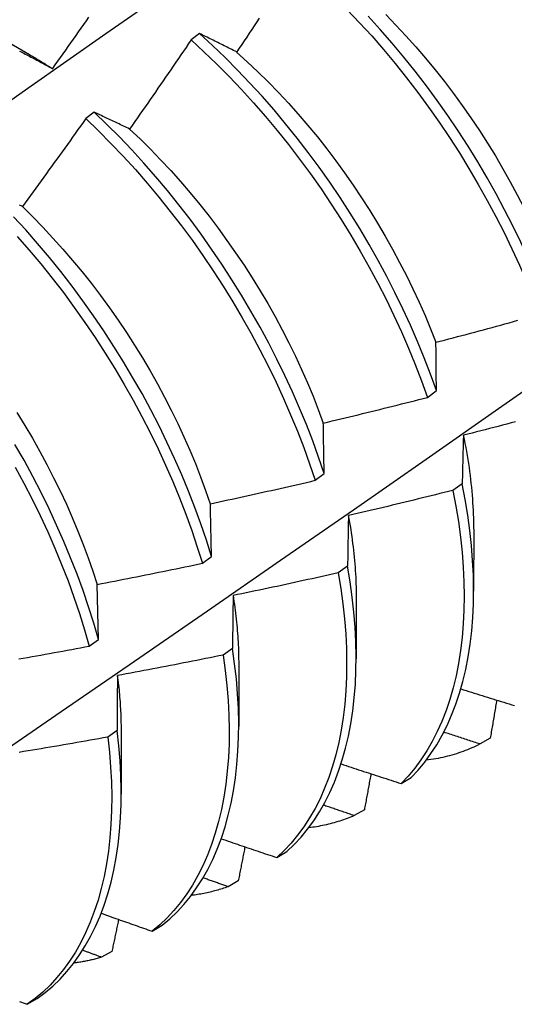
# Model space of a CAD drawing. Header units: inches. Extents: x 24 to 669, y 73 to 311.
# Tile 143 of 149: x 631.818 to 631.965, y 249.4 to 249.692. Entities that reach past the tile are written whole.
import ezdxf

# ---------------------------------------------------------------- set-up
doc = ezdxf.new("R2010")
doc.units = ezdxf.units.IN
doc.header["$MEASUREMENT"] = 0
doc.layers.add('Visible Edges(ANSI)', color=7, linetype='Continuous', lineweight=25)

msp = doc.modelspace()

# ---------------------------------------------------------------- linework, layer by layer
at = {"layer": 'Visible Edges(ANSI)'}
for p, q in [((631.80525, 249.69061), (631.8212, 249.68138)), ((631.87156, 249.68754), (631.86904, 249.68565)), ((631.84034, 249.66421), (631.83782, 249.66233)), ((631.93905, 249.57972), (631.94173, 249.58171)), ((631.90577, 249.55513), (631.90847, 249.55711)), ((631.94936, 249.55412), (631.94662, 249.55214)), ((631.95276, 249.54069), (631.95274, 249.52225)), ((631.87239, 249.53055), (631.87509, 249.53253)), ((631.9154, 249.52969), (631.91265, 249.52772)), ((631.8416, 249.50797), (631.84119, 249.52429)), ((631.91796, 249.52065), (631.91794, 249.50221)), ((631.83889, 249.50599), (631.8416, 249.50797)), ((631.88132, 249.50531), (631.87856, 249.50334)), ((631.88316, 249.50061), (631.88314, 249.48217)), ((631.84712, 249.48098), (631.84435, 249.47902)), ((631.84837, 249.48057), (631.84834, 249.46213)), ((631.95765, 249.47871), (631.95464, 249.47699)), ((631.93127, 249.46528), (631.93424, 249.46706)), ((631.92037, 249.45748), (631.91736, 249.45577)), ((631.89443, 249.44333), (631.89741, 249.44509)), ((631.88301, 249.43639), (631.87999, 249.4347)), ((631.8575, 249.42151), (631.86049, 249.42327)), ((631.84557, 249.41546), (631.84255, 249.41378)), ((631.82048, 249.39983), (631.82347, 249.40158))]:
    msp.add_line(p, q, dxfattribs=at)
at = {"layer": 'Visible Edges(ANSI)', "flags": 128}
for points in [[(631.79763, 249.65517), (631.82071, 249.6714), (631.84379, 249.68757), (631.86685, 249.70369), (631.88991, 249.71974), (631.91297, 249.73574), (631.93603, 249.75167)], [(631.82805, 249.67716), (631.82882, 249.67824), (631.8296, 249.67932), (631.83037, 249.68041), (631.83114, 249.6815), (631.83191, 249.68258), (631.83267, 249.68367), (631.83344, 249.68476), (631.83421, 249.68584), (631.83498, 249.68693), (631.83574, 249.68802), (631.83651, 249.68911), (631.83727, 249.6902), (631.83803, 249.6913), (631.83879, 249.69239)], [(631.88923, 249.69209), (631.88849, 249.69097), (631.88775, 249.68986), (631.88701, 249.68875), (631.88626, 249.68763), (631.88552, 249.68652), (631.88478, 249.68541), (631.88404, 249.6843), (631.88329, 249.68319), (631.88255, 249.68208)], [(631.91532, 249.69462), (631.91897, 249.69077), (631.92255, 249.68683), (631.92606, 249.68278), (631.92951, 249.67864), (631.93288, 249.67441), (631.93618, 249.67011), (631.93939, 249.66572), (631.94252, 249.66126), (631.94556, 249.65674), (631.94851, 249.65216), (631.95136, 249.64752), (631.95411, 249.64284), (631.95676, 249.63811), (631.9593, 249.63335), (631.96174, 249.62855), (631.96406, 249.62373), (631.96628, 249.61889), (631.96837, 249.61404), (631.97035, 249.60918), (631.97221, 249.60433)], [(631.97488, 249.60631), (631.97302, 249.61117), (631.97103, 249.61603), (631.96892, 249.62088), (631.9667, 249.62572), (631.96437, 249.63054), (631.96192, 249.63533), (631.95937, 249.64009), (631.95671, 249.64482), (631.95395, 249.6495), (631.9511, 249.65413), (631.94814, 249.65871), (631.9451, 249.66322), (631.94196, 249.66768), (631.93874, 249.67206), (631.93544, 249.67636), (631.93206, 249.68058), (631.92861, 249.68471), (631.92509, 249.68875), (631.9215, 249.69269)], [(631.9267, 249.69319), (631.92972, 249.69007), (631.9327, 249.68687), (631.93563, 249.6836), (631.9385, 249.68025), (631.94132, 249.67683), (631.94407, 249.67335), (631.94677, 249.66981), (631.94939, 249.66621), (631.95195, 249.66255), (631.95443, 249.65884), (631.95684, 249.65509), (631.95917, 249.65129), (631.96142, 249.64746), (631.96359, 249.64359), (631.96568, 249.6397), (631.96768, 249.63578), (631.96959, 249.63184), (631.97142, 249.62789), (631.97316, 249.62393), (631.9748, 249.61996)], [(631.88255, 249.68208), (631.88208, 249.68232), (631.88161, 249.68255), (631.88115, 249.68279), (631.88068, 249.68302), (631.88022, 249.68325), (631.87975, 249.68348), (631.87929, 249.68372), (631.87883, 249.68395), (631.87837, 249.68418), (631.87791, 249.68441), (631.87745, 249.68463), (631.87699, 249.68486), (631.87653, 249.68509), (631.87608, 249.68531), (631.87562, 249.68554), (631.87517, 249.68576), (631.87471, 249.68599), (631.87426, 249.68621), (631.87381, 249.68643), (631.87335, 249.68666), (631.8729, 249.68688), (631.87245, 249.6871), (631.872, 249.68732), (631.87156, 249.68754)], [(631.94173, 249.58171), (631.93998, 249.58656), (631.9381, 249.59142), (631.93611, 249.59628), (631.934, 249.60113), (631.93177, 249.60596), (631.92943, 249.61078), (631.92698, 249.61557), (631.92442, 249.62033), (631.92175, 249.62505), (631.91899, 249.62973), (631.91613, 249.63436), (631.91317, 249.63894), (631.91011, 249.64345), (631.90698, 249.6479), (631.90375, 249.65227), (631.90045, 249.65657), (631.89706, 249.66079), (631.89361, 249.66491), (631.89008, 249.66895), (631.88649, 249.67288), (631.88284, 249.67671), (631.87913, 249.68043), (631.87537, 249.68404), (631.87156, 249.68754)], [(631.86904, 249.68565), (631.86829, 249.68455), (631.86754, 249.68344), (631.86679, 249.68233), (631.86604, 249.68123), (631.86528, 249.68012), (631.86453, 249.67902), (631.86378, 249.67792), (631.86302, 249.67681), (631.86227, 249.67571), (631.86151, 249.67461), (631.86075, 249.67351), (631.85999, 249.67241), (631.85924, 249.67131), (631.85848, 249.67021), (631.85771, 249.66911), (631.85695, 249.66801), (631.85619, 249.66691), (631.85543, 249.66581), (631.85467, 249.66472), (631.8539, 249.66362), (631.85314, 249.66253), (631.85237, 249.66143), (631.8516, 249.66034), (631.85083, 249.65925)], [(631.86904, 249.68565), (631.87284, 249.68215), (631.8766, 249.67854), (631.88031, 249.6748), (631.88395, 249.67097), (631.88754, 249.66702), (631.89106, 249.66298), (631.89451, 249.65885), (631.89789, 249.65463), (631.90119, 249.65033), (631.90441, 249.64594), (631.90754, 249.64149), (631.91058, 249.63697), (631.91353, 249.63239), (631.91639, 249.62776), (631.91915, 249.62308), (631.9218, 249.61835), (631.92436, 249.61359), (631.9268, 249.6088), (631.92913, 249.60398), (631.93135, 249.59914), (631.93345, 249.59429), (631.93544, 249.58943), (631.9373, 249.58457), (631.93905, 249.57972)], [(631.81825, 249.68234), (631.81867, 249.68213), (631.81909, 249.68191), (631.81951, 249.68169), (631.81993, 249.68147), (631.82035, 249.68125), (631.82077, 249.68103), (631.82119, 249.68081), (631.82161, 249.68059), (631.82204, 249.68037), (631.82246, 249.68014), (631.82289, 249.67992), (631.82331, 249.67969), (631.82374, 249.67947), (631.82417, 249.67924), (631.8246, 249.67901), (631.82503, 249.67878), (631.82546, 249.67855), (631.82589, 249.67832), (631.82632, 249.67809), (631.82675, 249.67786), (631.82718, 249.67762), (631.82762, 249.67739), (631.82805, 249.67716)], [(631.82119, 249.68131), (631.82148, 249.68115), (631.82176, 249.68098), (631.82205, 249.68081), (631.82234, 249.68064), (631.82262, 249.68047), (631.82291, 249.6803), (631.8232, 249.68013), (631.82348, 249.67996), (631.82377, 249.67979), (631.82405, 249.67961), (631.82434, 249.67944), (631.82462, 249.67926), (631.82491, 249.67909), (631.8252, 249.67891), (631.82548, 249.67873), (631.82577, 249.67855), (631.82605, 249.67837), (631.82634, 249.67819), (631.82662, 249.67801), (631.82691, 249.67783), (631.82719, 249.67765), (631.82748, 249.67746), (631.82776, 249.67728), (631.82805, 249.67709)], [(631.88253, 249.68203), (631.88568, 249.67918), (631.88879, 249.67624), (631.89186, 249.67322), (631.89489, 249.67011), (631.89787, 249.66692), (631.90079, 249.66365), (631.90366, 249.66031), (631.90647, 249.65689), (631.90922, 249.65341), (631.91191, 249.64986), (631.91453, 249.64625), (631.91708, 249.64259), (631.91956, 249.63887), (631.92197, 249.63511), (631.9243, 249.63131), (631.92656, 249.62748), (631.92874, 249.62361), (631.93083, 249.61972), (631.93284, 249.6158), (631.93477, 249.61186), (631.9366, 249.60791), (631.93835, 249.60395), (631.94, 249.59999), (631.94156, 249.59603)], [(631.85083, 249.65925), (631.85039, 249.65946), (631.84994, 249.65968), (631.8495, 249.65989), (631.84905, 249.66011), (631.84861, 249.66032), (631.84817, 249.66053), (631.84773, 249.66074), (631.84728, 249.66095), (631.84684, 249.66116), (631.84641, 249.66137), (631.84597, 249.66158), (631.84553, 249.66179), (631.84509, 249.66199), (631.84466, 249.6622), (631.84422, 249.6624), (631.84379, 249.66261), (631.84335, 249.66281), (631.84292, 249.66301), (631.84249, 249.66322), (631.84206, 249.66342), (631.84163, 249.66362), (631.8412, 249.66382), (631.84077, 249.66402), (631.84034, 249.66421)], [(631.90847, 249.55711), (631.90683, 249.56196), (631.90507, 249.56681), (631.90319, 249.57167), (631.90119, 249.57653), (631.89907, 249.58138), (631.89684, 249.58621), (631.89449, 249.59103), (631.89203, 249.59582), (631.88946, 249.60057), (631.88679, 249.60529), (631.88402, 249.60997), (631.88115, 249.6146), (631.87819, 249.61917), (631.87513, 249.62368), (631.87199, 249.62812), (631.86876, 249.63249), (631.86545, 249.63679), (631.86206, 249.64099), (631.8586, 249.64512), (631.85507, 249.64914), (631.85148, 249.65307), (631.84782, 249.6569), (631.84411, 249.66061), (631.84034, 249.66421)], [(631.83782, 249.66233), (631.83705, 249.66123), (631.83628, 249.66014), (631.8355, 249.65906), (631.83473, 249.65797), (631.83396, 249.65688), (631.83318, 249.65579), (631.8324, 249.6547), (631.83163, 249.65362), (631.83085, 249.65253), (631.83007, 249.65145), (631.82929, 249.65036), (631.82851, 249.64928), (631.82773, 249.64819), (631.82695, 249.64711), (631.82617, 249.64603), (631.82538, 249.64495), (631.8246, 249.64387), (631.82381, 249.64279), (631.82303, 249.64171), (631.82224, 249.64063), (631.82145, 249.63955), (631.82067, 249.63848), (631.81988, 249.6374), (631.81909, 249.63632)], [(631.83782, 249.66233), (631.84158, 249.65871), (631.84529, 249.65499), (631.84894, 249.65116), (631.85253, 249.64722), (631.85605, 249.64319), (631.85951, 249.63906), (631.86289, 249.63484), (631.86619, 249.63054), (631.86942, 249.62617), (631.87256, 249.62172), (631.87561, 249.6172), (631.87856, 249.61263), (631.88143, 249.608), (631.88419, 249.60332), (631.88685, 249.5986), (631.88941, 249.59383), (631.89186, 249.58904), (631.8942, 249.58423), (631.89642, 249.57939), (631.89853, 249.57454), (631.90053, 249.56968), (631.9024, 249.56482), (631.90415, 249.55997), (631.90577, 249.55513)], [(631.85083, 249.65923), (631.85394, 249.6563), (631.85701, 249.65327), (631.86003, 249.65015), (631.863, 249.64696), (631.86592, 249.64368), (631.86879, 249.64033), (631.8716, 249.6369), (631.87435, 249.63341), (631.87704, 249.62986), (631.87967, 249.62625), (631.88223, 249.62259), (631.88472, 249.61888), (631.88713, 249.61513), (631.88947, 249.61133), (631.89174, 249.6075), (631.89392, 249.60364), (631.89602, 249.59975), (631.89804, 249.59584), (631.89996, 249.59191), (631.9018, 249.58796), (631.90354, 249.584), (631.90518, 249.58004), (631.90673, 249.57608), (631.90818, 249.57212)], [(631.81909, 249.63632), (631.81866, 249.63652), (631.81824, 249.63671)], [(631.81906, 249.6363), (631.82213, 249.63326), (631.82515, 249.63015), (631.82813, 249.62695), (631.83106, 249.62367), (631.83393, 249.62033), (631.83675, 249.61691), (631.83951, 249.61343), (631.84221, 249.60988), (631.84484, 249.60628), (631.8474, 249.60263), (631.8499, 249.59893), (631.85231, 249.59518), (631.85465, 249.59139), (631.85691, 249.58756), (631.85909, 249.5837), (631.86118, 249.57981), (631.86319, 249.57589), (631.8651, 249.57196), (631.86693, 249.56801), (631.86867, 249.56405), (631.87032, 249.56008), (631.87187, 249.55612), (631.87333, 249.55215), (631.8747, 249.5482)], [(631.87509, 249.53253), (631.87357, 249.53736), (631.87193, 249.54221), (631.87016, 249.54706), (631.86828, 249.55192), (631.86627, 249.55678), (631.86414, 249.56162), (631.8619, 249.56646), (631.85955, 249.57127), (631.85708, 249.57606), (631.85451, 249.58082), (631.85183, 249.58553), (631.84906, 249.59021), (631.84618, 249.59483), (631.84321, 249.5994), (631.84015, 249.6039), (631.837, 249.60834), (631.83377, 249.61271), (631.83045, 249.617), (631.82706, 249.6212), (631.82359, 249.62532), (631.82006, 249.62934), (631.81646, 249.63326)], [(631.81752, 249.62742), (631.82105, 249.62339), (631.82451, 249.61927), (631.82789, 249.61506), (631.8312, 249.61076), (631.83443, 249.60639), (631.83757, 249.60195), (631.84063, 249.59743), (631.84359, 249.59286), (631.84646, 249.58823), (631.84923, 249.58356), (631.8519, 249.57884), (631.85446, 249.57408), (631.85692, 249.56929), (631.85926, 249.56447), (631.8615, 249.55964), (631.86361, 249.55479), (631.86561, 249.54993), (631.86749, 249.54507), (631.86925, 249.54022), (631.87088, 249.53537), (631.87239, 249.53055)], [(631.80884, 249.47167), (631.83057, 249.48658), (631.85227, 249.50151), (631.87392, 249.51646), (631.89554, 249.53143), (631.91712, 249.54641), (631.93865, 249.5614), (631.96015, 249.57641), (631.98161, 249.59144), (632.00303, 249.60647), (632.02441, 249.62152)], [(631.94158, 249.59603), (631.94286, 249.59637), (631.94414, 249.5967), (631.94542, 249.59704), (631.9467, 249.59737), (631.94798, 249.59771), (631.94926, 249.59805), (631.95054, 249.59839), (631.95181, 249.59873), (631.95309, 249.59907), (631.95437, 249.59941), (631.95564, 249.59976), (631.95692, 249.6001), (631.9582, 249.60045), (631.95947, 249.6008), (631.96075, 249.60114), (631.96202, 249.60149), (631.9633, 249.60184), (631.96457, 249.60219), (631.96584, 249.60255)], [(631.94173, 249.58171), (631.94172, 249.58232), (631.94172, 249.58293), (631.94171, 249.58353), (631.9417, 249.58414), (631.94169, 249.58474), (631.94169, 249.58535), (631.94168, 249.58595), (631.94167, 249.58655), (631.94167, 249.58715), (631.94166, 249.58775), (631.94165, 249.58835), (631.94165, 249.58895), (631.94164, 249.58955), (631.94164, 249.59014), (631.94163, 249.59074), (631.94162, 249.59133), (631.94162, 249.59192), (631.94161, 249.59251), (631.94161, 249.5931), (631.9416, 249.59369), (631.9416, 249.59428), (631.94159, 249.59486), (631.94159, 249.59545), (631.94158, 249.59603)], [(631.90821, 249.57211), (631.9095, 249.57241), (631.91079, 249.57272), (631.91208, 249.57303), (631.91337, 249.57334), (631.91465, 249.57364), (631.91594, 249.57395), (631.91723, 249.57427), (631.91851, 249.57458), (631.9198, 249.57489), (631.92108, 249.57521), (631.92237, 249.57552), (631.92365, 249.57584), (631.92494, 249.57616), (631.92622, 249.57647), (631.92751, 249.57679), (631.92879, 249.57711), (631.93007, 249.57744), (631.93136, 249.57776), (631.93264, 249.57808), (631.93392, 249.57841), (631.9352, 249.57874), (631.93648, 249.57906), (631.93777, 249.57939), (631.93905, 249.57972)], [(631.81745, 249.57522), (631.81979, 249.57142), (631.82204, 249.56759), (631.82422, 249.56372), (631.82632, 249.55983), (631.82833, 249.55591), (631.83025, 249.55198), (631.83209, 249.54803), (631.83384, 249.54407), (631.8355, 249.5401), (631.83706, 249.53613), (631.83853, 249.53217), (631.8399, 249.52822), (631.84118, 249.52428)], [(631.96513, 249.57247), (631.96385, 249.57213), (631.96256, 249.57179), (631.96128, 249.57146), (631.96, 249.57112), (631.95872, 249.57079), (631.95743, 249.57046), (631.95615, 249.57012), (631.95486, 249.56979), (631.95358, 249.56947), (631.9523, 249.56914), (631.95101, 249.56881), (631.94973, 249.56849)], [(631.90847, 249.55711), (631.90846, 249.55775), (631.90844, 249.55839), (631.90843, 249.55902), (631.90842, 249.55966), (631.90841, 249.56029), (631.9084, 249.56092), (631.90839, 249.56155), (631.90838, 249.56218), (631.90837, 249.56281), (631.90836, 249.56344), (631.90834, 249.56406), (631.90833, 249.56469), (631.90832, 249.56531), (631.90831, 249.56594), (631.9083, 249.56656), (631.90829, 249.56718), (631.90828, 249.5678), (631.90827, 249.56842), (631.90826, 249.56904), (631.90825, 249.56965), (631.90824, 249.57027), (631.90823, 249.57088), (631.90822, 249.5715), (631.90821, 249.57211)], [(631.94973, 249.56849), (631.94971, 249.5679), (631.94969, 249.56731), (631.94967, 249.56672), (631.94966, 249.56613), (631.94964, 249.56554), (631.94962, 249.56495), (631.94961, 249.56436), (631.94959, 249.56376), (631.94958, 249.56317), (631.94956, 249.56257), (631.94954, 249.56198), (631.94953, 249.56138), (631.94951, 249.56078), (631.9495, 249.56018), (631.94949, 249.55958), (631.94947, 249.55897), (631.94946, 249.55837), (631.94944, 249.55777), (631.94943, 249.55716), (631.94942, 249.55655), (631.9494, 249.55595), (631.94939, 249.55534), (631.94938, 249.55473), (631.94936, 249.55412)], [(631.94969, 249.56851), (631.94994, 249.5673), (631.95017, 249.56609), (631.9504, 249.56488), (631.95061, 249.56368), (631.95082, 249.56249), (631.95101, 249.56129), (631.9512, 249.56011), (631.95137, 249.55892), (631.95153, 249.55774), (631.95168, 249.55657), (631.95182, 249.5554), (631.95196, 249.55424), (631.95208, 249.55308), (631.95219, 249.55193), (631.95228, 249.55078), (631.95237, 249.54964), (631.95245, 249.5485), (631.95252, 249.54737), (631.95258, 249.54624), (631.95262, 249.54512), (631.95266, 249.54401), (631.95269, 249.54291), (631.9527, 249.54181), (631.95271, 249.54071)], [(631.8416, 249.50797), (631.84021, 249.51278), (631.83868, 249.51761), (631.83703, 249.52245), (631.83526, 249.52731), (631.83336, 249.53217), (631.83135, 249.53702), (631.82921, 249.54187), (631.82697, 249.54671), (631.8246, 249.55152), (631.82213, 249.5563), (631.81956, 249.56106), (631.81687, 249.56577)], [(631.81694, 249.55908), (631.81951, 249.55432), (631.82198, 249.54953), (631.82433, 249.54472), (631.82657, 249.53989), (631.82869, 249.53504), (631.8307, 249.53018), (631.83259, 249.52532), (631.83435, 249.52047), (631.83599, 249.51562), (631.83751, 249.51079), (631.83889, 249.50599)], [(631.87475, 249.54819), (631.87605, 249.54847), (631.87734, 249.54875), (631.87864, 249.54903), (631.87993, 249.54931), (631.88123, 249.54959), (631.88252, 249.54987), (631.88382, 249.55015), (631.88511, 249.55044), (631.8864, 249.55072), (631.8877, 249.55101), (631.88899, 249.55129), (631.89028, 249.55158), (631.89158, 249.55187), (631.89287, 249.55216), (631.89416, 249.55245), (631.89545, 249.55275), (631.89674, 249.55304), (631.89803, 249.55334), (631.89933, 249.55363), (631.90062, 249.55393), (631.90191, 249.55423), (631.9032, 249.55453), (631.90448, 249.55483), (631.90577, 249.55513)], [(631.94662, 249.55214), (631.94534, 249.55182), (631.94405, 249.5515), (631.94276, 249.55118), (631.94148, 249.55086), (631.94019, 249.55054), (631.9389, 249.55023), (631.93761, 249.54991), (631.93632, 249.5496), (631.93503, 249.54928), (631.93374, 249.54897), (631.93245, 249.54866), (631.93116, 249.54835), (631.92987, 249.54804), (631.92858, 249.54773), (631.92729, 249.54742), (631.926, 249.54712), (631.92471, 249.54681), (631.92342, 249.54651), (631.92213, 249.54621), (631.92083, 249.54591), (631.91954, 249.54561), (631.91825, 249.54531), (631.91695, 249.54501), (631.91566, 249.54472)], [(631.94662, 249.55214), (631.9475, 249.54748), (631.94824, 249.54288), (631.94884, 249.53833), (631.94932, 249.53384), (631.94965, 249.52942), (631.94986, 249.52508), (631.94993, 249.52082), (631.94986, 249.51664), (631.94966, 249.51255), (631.94933, 249.50856), (631.94886, 249.50467), (631.94826, 249.50088), (631.94753, 249.49721), (631.94667, 249.49365), (631.94568, 249.49021), (631.94457, 249.48689), (631.94332, 249.4837), (631.94196, 249.48065), (631.94047, 249.47772), (631.93886, 249.47494), (631.93713, 249.4723), (631.93529, 249.46981), (631.93334, 249.46747), (631.93127, 249.46528)], [(631.93424, 249.46706), (631.9363, 249.46926), (631.93825, 249.47162), (631.94008, 249.47412), (631.9418, 249.47677), (631.9434, 249.47956), (631.94488, 249.48249), (631.94623, 249.48556), (631.94747, 249.48876), (631.94857, 249.49208), (631.94955, 249.49553), (631.9504, 249.4991), (631.95112, 249.50279), (631.95171, 249.50658), (631.95217, 249.51048), (631.95249, 249.51448), (631.95268, 249.51857), (631.95274, 249.52276), (631.95266, 249.52703), (631.95245, 249.53138), (631.9521, 249.5358), (631.95161, 249.54029), (631.951, 249.54484), (631.95025, 249.54946), (631.94936, 249.55412)], [(631.87509, 249.53253), (631.87508, 249.5332), (631.87506, 249.53386), (631.87505, 249.53452), (631.87503, 249.53519), (631.87502, 249.53585), (631.875, 249.53651), (631.87499, 249.53716), (631.87497, 249.53782), (631.87496, 249.53848), (631.87495, 249.53913), (631.87493, 249.53979), (631.87492, 249.54044), (631.8749, 249.54109), (631.87489, 249.54174), (631.87488, 249.54239), (631.87486, 249.54304), (631.87485, 249.54369), (631.87483, 249.54434), (631.87482, 249.54498), (631.87481, 249.54563), (631.87479, 249.54627), (631.87478, 249.54691), (631.87477, 249.54755), (631.87475, 249.54819)], [(631.91566, 249.54472), (631.91565, 249.5441), (631.91563, 249.54349), (631.91562, 249.54287), (631.91561, 249.54225), (631.9156, 249.54164), (631.91559, 249.54102), (631.91557, 249.5404), (631.91556, 249.53977), (631.91555, 249.53915), (631.91554, 249.53853), (631.91553, 249.5379), (631.91552, 249.53728), (631.91551, 249.53665), (631.9155, 249.53602), (631.91549, 249.5354), (631.91547, 249.53477), (631.91546, 249.53414), (631.91546, 249.5335), (631.91545, 249.53287), (631.91544, 249.53224), (631.91543, 249.5316), (631.91542, 249.53097), (631.91541, 249.53033), (631.9154, 249.52969)], [(631.9156, 249.54473), (631.91579, 249.54369), (631.91598, 249.54264), (631.91615, 249.5416), (631.91632, 249.54056), (631.91647, 249.53953), (631.91662, 249.5385), (631.91677, 249.53747), (631.9169, 249.53645), (631.91703, 249.53543), (631.91714, 249.53441), (631.91725, 249.5334), (631.91736, 249.53239), (631.91745, 249.53139), (631.91754, 249.53039), (631.91761, 249.52939), (631.91768, 249.5284), (631.91774, 249.52742), (631.9178, 249.52644), (631.91784, 249.52546), (631.91788, 249.52449), (631.91791, 249.52352), (631.91793, 249.52256), (631.91794, 249.5216), (631.91795, 249.52065)], [(631.84119, 249.52429), (631.8425, 249.52454), (631.8438, 249.52479), (631.8451, 249.52504), (631.8464, 249.52529), (631.84771, 249.52554), (631.84901, 249.5258), (631.85031, 249.52605), (631.85161, 249.52631), (631.85291, 249.52656), (631.85421, 249.52682), (631.85551, 249.52708), (631.85681, 249.52734), (631.85811, 249.5276), (631.85941, 249.52787), (631.86071, 249.52813), (631.86201, 249.52839), (631.86331, 249.52866), (631.86461, 249.52893), (631.8659, 249.52919), (631.8672, 249.52946), (631.8685, 249.52973), (631.8698, 249.53), (631.87109, 249.53027), (631.87239, 249.53055)], [(631.89741, 249.44509), (631.89957, 249.44715), (631.90162, 249.44936), (631.90356, 249.45172), (631.90539, 249.45423), (631.9071, 249.45689), (631.90869, 249.45969), (631.91016, 249.46263), (631.91151, 249.46571), (631.91274, 249.46891), (631.91384, 249.47225), (631.91481, 249.4757), (631.91565, 249.47928), (631.91636, 249.48297), (631.91694, 249.48677), (631.91739, 249.49068), (631.91771, 249.49468), (631.91789, 249.49878), (631.91794, 249.50297), (631.91785, 249.50724), (631.91763, 249.5116), (631.91727, 249.51602), (631.91678, 249.52052), (631.91616, 249.52508), (631.9154, 249.52969)], [(631.91265, 249.52772), (631.91136, 249.52743), (631.91006, 249.52713), (631.90877, 249.52684), (631.90747, 249.52655), (631.90617, 249.52626), (631.90488, 249.52598), (631.90358, 249.52569), (631.90228, 249.5254), (631.90099, 249.52512), (631.89969, 249.52483), (631.89839, 249.52455), (631.89709, 249.52427), (631.89579, 249.52399), (631.8945, 249.52371), (631.8932, 249.52343), (631.8919, 249.52316), (631.8906, 249.52288), (631.8893, 249.52261), (631.888, 249.52233), (631.8867, 249.52206), (631.8854, 249.52179), (631.8841, 249.52152), (631.8828, 249.52125), (631.88149, 249.52098)], [(631.91265, 249.52772), (631.9134, 249.52311), (631.91401, 249.51856), (631.91449, 249.51407), (631.91484, 249.50964), (631.91505, 249.5053), (631.91513, 249.50103), (631.91507, 249.49685), (631.91488, 249.49275), (631.91455, 249.48876), (631.91409, 249.48486), (631.9135, 249.48107), (631.91278, 249.47738), (631.91193, 249.47382), (631.91095, 249.47037), (631.90984, 249.46705), (631.9086, 249.46385), (631.90724, 249.46078), (631.90576, 249.45785), (631.90416, 249.45506), (631.90244, 249.45242), (631.90061, 249.44992), (631.89866, 249.44757), (631.8966, 249.44537), (631.89443, 249.44333)], [(631.88149, 249.52098), (631.88149, 249.52034), (631.88148, 249.5197), (631.88147, 249.51906), (631.88146, 249.51841), (631.88145, 249.51777), (631.88144, 249.51712), (631.88143, 249.51647), (631.88143, 249.51583), (631.88142, 249.51518), (631.88141, 249.51453), (631.8814, 249.51387), (631.88139, 249.51322), (631.88139, 249.51257), (631.88138, 249.51191), (631.88137, 249.51126), (631.88137, 249.5106), (631.88136, 249.50994), (631.88135, 249.50928), (631.88135, 249.50862), (631.88134, 249.50796), (631.88134, 249.5073), (631.88133, 249.50664), (631.88132, 249.50598), (631.88132, 249.50531)], [(631.88148, 249.52099), (631.88162, 249.5201), (631.88175, 249.51922), (631.88188, 249.51834), (631.882, 249.51747), (631.88211, 249.5166), (631.88222, 249.51573), (631.88232, 249.51486), (631.88242, 249.514), (631.88251, 249.51314), (631.88259, 249.51228), (631.88267, 249.51143), (631.88274, 249.51058), (631.88281, 249.50973), (631.88287, 249.50889), (631.88292, 249.50805), (631.88297, 249.50721), (631.88301, 249.50637), (631.88305, 249.50554), (631.88308, 249.50472), (631.8831, 249.50389), (631.88312, 249.50307), (631.88313, 249.50226), (631.88314, 249.50145), (631.88314, 249.50064)], [(631.81801, 249.5022), (631.81931, 249.50242), (631.82062, 249.50266), (631.82193, 249.50289), (631.82323, 249.50312), (631.82454, 249.50335), (631.82585, 249.50359), (631.82715, 249.50382), (631.82846, 249.50406), (631.82976, 249.5043), (631.83107, 249.50453), (631.83237, 249.50477), (631.83368, 249.50502), (631.83498, 249.50526), (631.83629, 249.5055), (631.83759, 249.50574), (631.83889, 249.50599)], [(631.86049, 249.42327), (631.86275, 249.42517), (631.8649, 249.42724), (631.86694, 249.42946), (631.86887, 249.43183), (631.87069, 249.43435), (631.8724, 249.43701), (631.87398, 249.43982), (631.87545, 249.44277), (631.87679, 249.44585), (631.87801, 249.44907), (631.8791, 249.45241), (631.88006, 249.45587), (631.8809, 249.45946), (631.8816, 249.46315), (631.88218, 249.46696), (631.88262, 249.47087), (631.88293, 249.47488), (631.8831, 249.47899), (631.88314, 249.48318), (631.88304, 249.48746), (631.88281, 249.49182), (631.88245, 249.49625), (631.88195, 249.50075), (631.88132, 249.50531)], [(631.87856, 249.50334), (631.87726, 249.50308), (631.87595, 249.50281), (631.87465, 249.50255), (631.87335, 249.50229), (631.87204, 249.50203), (631.87074, 249.50177), (631.86944, 249.50151), (631.86813, 249.50126), (631.86683, 249.501), (631.86552, 249.50074), (631.86422, 249.50049), (631.86291, 249.50024), (631.86161, 249.49999), (631.8603, 249.49974), (631.85899, 249.49949), (631.85769, 249.49924), (631.85638, 249.49899), (631.85507, 249.49875), (631.85377, 249.4985), (631.85246, 249.49826), (631.85115, 249.49802), (631.84984, 249.49777), (631.84854, 249.49753), (631.84723, 249.4973)], [(631.87856, 249.50334), (631.87918, 249.49879), (631.87967, 249.49429), (631.88002, 249.48987), (631.88024, 249.48551), (631.88033, 249.48124), (631.88028, 249.47705), (631.88009, 249.47295), (631.87978, 249.46895), (631.87933, 249.46505), (631.87874, 249.46125), (631.87803, 249.45756), (631.87718, 249.45399), (631.87621, 249.45053), (631.87511, 249.4472), (631.87388, 249.444), (631.87253, 249.44092), (631.87105, 249.43799), (631.86946, 249.43519), (631.86775, 249.43253), (631.86592, 249.43002), (631.86398, 249.42766), (631.86193, 249.42546), (631.85977, 249.4234), (631.8575, 249.42151)], [(631.84723, 249.4973), (631.84722, 249.49663), (631.84722, 249.49596), (631.84721, 249.49529), (631.8472, 249.49462), (631.8472, 249.49394), (631.84719, 249.49327), (631.84719, 249.4926), (631.84718, 249.49192), (631.84718, 249.49125), (631.84717, 249.49057), (631.84717, 249.48989), (631.84716, 249.48921), (631.84716, 249.48853), (631.84715, 249.48785), (631.84715, 249.48717), (631.84715, 249.48648), (631.84714, 249.4858), (631.84714, 249.48511), (631.84714, 249.48443), (631.84713, 249.48374), (631.84713, 249.48305), (631.84712, 249.48236), (631.84712, 249.48167), (631.84712, 249.48098)], [(631.84719, 249.49732), (631.84728, 249.4966), (631.84737, 249.49588), (631.84746, 249.49517), (631.84754, 249.49445), (631.84761, 249.49374), (631.84769, 249.49303), (631.84775, 249.49232), (631.84782, 249.49161), (631.84788, 249.49091), (631.84794, 249.49021), (631.84799, 249.48951), (631.84804, 249.48881), (631.84808, 249.48811), (631.84812, 249.48742), (631.84816, 249.48673), (631.84819, 249.48604), (631.84822, 249.48535), (631.84824, 249.48466), (631.84826, 249.48398), (631.84828, 249.4833), (631.84829, 249.48263), (631.8483, 249.48195), (631.84831, 249.48128), (631.84831, 249.48061)], [(631.94894, 249.4933), (631.94973, 249.49306), (631.95052, 249.49281), (631.95132, 249.49256), (631.95211, 249.49231), (631.9529, 249.49206), (631.9537, 249.49181), (631.95449, 249.49156), (631.95528, 249.49132), (631.95608, 249.49107), (631.95687, 249.49082), (631.95767, 249.49057), (631.95846, 249.49033), (631.95926, 249.49008), (631.96005, 249.48983), (631.96085, 249.48959), (631.96164, 249.48934), (631.96244, 249.48909), (631.96324, 249.48885), (631.96403, 249.4886), (631.96483, 249.48836)], [(631.95958, 249.48998), (631.9595, 249.48951), (631.95942, 249.48904), (631.95934, 249.48857), (631.95926, 249.4881), (631.95918, 249.48763), (631.9591, 249.48716), (631.95902, 249.48669), (631.95894, 249.48623), (631.95886, 249.48576), (631.95878, 249.48529), (631.9587, 249.48482), (631.95862, 249.48435), (631.95854, 249.48388), (631.95846, 249.48341), (631.95838, 249.48294), (631.9583, 249.48247), (631.95822, 249.482), (631.95814, 249.48153), (631.95806, 249.48106), (631.95798, 249.48059), (631.9579, 249.48012), (631.95782, 249.47965), (631.95773, 249.47918), (631.95765, 249.47871)], [(631.84435, 249.47902), (631.84304, 249.47878), (631.84173, 249.47854), (631.84042, 249.47831), (631.83911, 249.47808), (631.8378, 249.47785), (631.83649, 249.47761), (631.83518, 249.47739), (631.83387, 249.47716), (631.83256, 249.47693), (631.83125, 249.4767), (631.82993, 249.47648), (631.82862, 249.47625), (631.82731, 249.47603), (631.826, 249.47581), (631.82468, 249.47559), (631.82337, 249.47537), (631.82206, 249.47515), (631.82074, 249.47493), (631.81943, 249.47472), (631.81812, 249.4745)], [(631.84435, 249.47902), (631.84485, 249.47452), (631.84521, 249.47009), (631.84544, 249.46573), (631.84553, 249.46145), (631.84549, 249.45726), (631.84531, 249.45316), (631.845, 249.44915), (631.84456, 249.44524), (631.84398, 249.44143), (631.84328, 249.43774), (631.84244, 249.43416), (631.84147, 249.43069), (631.84038, 249.42735), (631.83916, 249.42414), (631.83781, 249.42106), (631.83635, 249.41812), (631.83476, 249.41531), (631.83305, 249.41265), (631.83123, 249.41013), (631.8293, 249.40776), (631.82725, 249.40554), (631.8251, 249.40348), (631.82284, 249.40158), (631.82048, 249.39983)], [(631.82347, 249.40158), (631.82583, 249.40334), (631.82808, 249.40525), (631.83022, 249.40733), (631.83226, 249.40955), (631.83419, 249.41193), (631.836, 249.41446), (631.8377, 249.41714), (631.83927, 249.41995), (631.84073, 249.42291), (631.84207, 249.426), (631.84328, 249.42922), (631.84436, 249.43257), (631.84532, 249.43604), (631.84615, 249.43963), (631.84684, 249.44334), (631.84741, 249.44715), (631.84784, 249.45107), (631.84814, 249.45508), (631.84831, 249.45919), (631.84834, 249.46339), (631.84824, 249.46768), (631.848, 249.47204), (631.84763, 249.47648), (631.84712, 249.48098)], [(631.95464, 249.47699), (631.95419, 249.47713), (631.95375, 249.47728), (631.9533, 249.47742), (631.95285, 249.47757), (631.9524, 249.47771), (631.95195, 249.47786), (631.9515, 249.478), (631.95105, 249.47815), (631.95061, 249.47829), (631.95016, 249.47844), (631.94971, 249.47859), (631.94926, 249.47873), (631.94881, 249.47888), (631.94836, 249.47902), (631.94792, 249.47917), (631.94747, 249.47932), (631.94702, 249.47946), (631.94657, 249.47961), (631.94612, 249.47975), (631.94568, 249.4799), (631.94523, 249.48005), (631.94478, 249.48019), (631.94433, 249.48034), (631.94389, 249.48049)], [(631.95464, 249.47699), (631.95403, 249.47668), (631.95342, 249.47638), (631.95279, 249.47609), (631.95217, 249.47581), (631.95154, 249.47554), (631.9509, 249.47528), (631.95026, 249.47503), (631.94961, 249.47479), (631.94896, 249.47455), (631.94831, 249.47433), (631.94765, 249.47411), (631.94698, 249.47391), (631.94631, 249.47371), (631.94564, 249.47352), (631.94496, 249.47335), (631.94428, 249.47318), (631.94359, 249.47302), (631.9429, 249.47287), (631.94221, 249.47273), (631.94151, 249.4726), (631.94081, 249.47248), (631.9401, 249.47237), (631.93939, 249.47226), (631.93867, 249.47217)], [(631.91347, 249.47106), (631.91421, 249.47082), (631.91495, 249.47058), (631.91569, 249.47034), (631.91643, 249.47009), (631.91717, 249.46985), (631.91791, 249.46961), (631.91865, 249.46937), (631.91939, 249.46913), (631.92013, 249.46888), (631.92087, 249.46864), (631.92161, 249.4684), (631.92235, 249.46816), (631.9231, 249.46792), (631.92384, 249.46768), (631.92458, 249.46744), (631.92532, 249.4672), (631.92607, 249.46696), (631.92681, 249.46672), (631.92755, 249.46648), (631.9283, 249.46624), (631.92904, 249.466), (631.92978, 249.46576), (631.93053, 249.46552), (631.93127, 249.46528)], [(631.92233, 249.46817), (631.92225, 249.46772), (631.92217, 249.46728), (631.92209, 249.46683), (631.92201, 249.46639), (631.92193, 249.46594), (631.92184, 249.4655), (631.92176, 249.46505), (631.92168, 249.46461), (631.9216, 249.46416), (631.92152, 249.46372), (631.92144, 249.46327), (631.92136, 249.46283), (631.92127, 249.46238), (631.92119, 249.46193), (631.92111, 249.46149), (631.92103, 249.46104), (631.92095, 249.4606), (631.92087, 249.46015), (631.92078, 249.45971), (631.9207, 249.45926), (631.92062, 249.45882), (631.92054, 249.45837), (631.92045, 249.45792), (631.92037, 249.45748)], [(631.91736, 249.45577), (631.91698, 249.4559), (631.91659, 249.45603), (631.91621, 249.45615), (631.91583, 249.45628), (631.91545, 249.45641), (631.91507, 249.45654), (631.91469, 249.45667), (631.91431, 249.4568), (631.91393, 249.45693), (631.91355, 249.45705), (631.91317, 249.45718), (631.91279, 249.45731), (631.91241, 249.45744), (631.91203, 249.45757), (631.91165, 249.4577), (631.91128, 249.45783), (631.9109, 249.45796), (631.91052, 249.45809), (631.91014, 249.45822), (631.90976, 249.45834), (631.90938, 249.45847), (631.909, 249.4586), (631.90862, 249.45873), (631.90824, 249.45886)], [(631.91736, 249.45577), (631.91683, 249.45554), (631.9163, 249.45532), (631.91577, 249.45511), (631.91523, 249.4549), (631.9147, 249.4547), (631.91415, 249.45451), (631.91361, 249.45432), (631.91306, 249.45414), (631.91251, 249.45397), (631.91195, 249.4538), (631.9114, 249.45364), (631.91084, 249.45348), (631.91027, 249.45333), (631.9097, 249.45319), (631.90913, 249.45306), (631.90856, 249.45293), (631.90799, 249.45281), (631.90741, 249.45269), (631.90683, 249.45258), (631.90624, 249.45248), (631.90565, 249.45238), (631.90506, 249.45229), (631.90447, 249.45221), (631.90387, 249.45213)], [(631.87795, 249.4489), (631.87863, 249.44867), (631.87932, 249.44844), (631.88, 249.4482), (631.88069, 249.44797), (631.88138, 249.44773), (631.88206, 249.4475), (631.88275, 249.44727), (631.88343, 249.44704), (631.88412, 249.4468), (631.8848, 249.44657), (631.88549, 249.44634), (631.88618, 249.4461), (631.88687, 249.44587), (631.88755, 249.44564), (631.88824, 249.44541), (631.88893, 249.44518), (631.88961, 249.44494), (631.8903, 249.44471), (631.89099, 249.44448), (631.89168, 249.44425), (631.89237, 249.44402), (631.89305, 249.44379), (631.89374, 249.44356), (631.89443, 249.44333)], [(631.88499, 249.44651), (631.88491, 249.44609), (631.88483, 249.44566), (631.88475, 249.44524), (631.88466, 249.44482), (631.88458, 249.4444), (631.8845, 249.44398), (631.88442, 249.44356), (631.88434, 249.44314), (631.88425, 249.44272), (631.88417, 249.4423), (631.88409, 249.44187), (631.88401, 249.44145), (631.88392, 249.44103), (631.88384, 249.44061), (631.88376, 249.44019), (631.88368, 249.43977), (631.88359, 249.43935), (631.88351, 249.43892), (631.88343, 249.4385), (631.88334, 249.43808), (631.88326, 249.43766), (631.88318, 249.43724), (631.88309, 249.43682), (631.88301, 249.43639)], [(631.87999, 249.4347), (631.87968, 249.43481), (631.87937, 249.43492), (631.87906, 249.43502), (631.87875, 249.43513), (631.87844, 249.43524), (631.87813, 249.43535), (631.87783, 249.43546), (631.87752, 249.43557), (631.87721, 249.43568), (631.8769, 249.43579), (631.87659, 249.4359), (631.87628, 249.43601), (631.87597, 249.43611), (631.87566, 249.43622), (631.87535, 249.43633), (631.87505, 249.43644), (631.87474, 249.43655), (631.87443, 249.43666), (631.87412, 249.43677), (631.87381, 249.43688), (631.8735, 249.43699), (631.8732, 249.4371), (631.87289, 249.43721), (631.87258, 249.43732)], [(631.87999, 249.4347), (631.87956, 249.43454), (631.87912, 249.43439), (631.87869, 249.43424), (631.87825, 249.4341), (631.87781, 249.43396), (631.87737, 249.43382), (631.87692, 249.43369), (631.87647, 249.43356), (631.87603, 249.43344), (631.87558, 249.43332), (631.87512, 249.43321), (631.87467, 249.4331), (631.87421, 249.43299), (631.87376, 249.43289), (631.8733, 249.43279), (631.87283, 249.43269), (631.87237, 249.43261), (631.87191, 249.43252), (631.87144, 249.43244), (631.87097, 249.43236), (631.8705, 249.43229), (631.87003, 249.43222), (631.86955, 249.43215), (631.86908, 249.43209)], [(631.84239, 249.42682), (631.84302, 249.4266), (631.84365, 249.42638), (631.84428, 249.42616), (631.8449, 249.42593), (631.84553, 249.42571), (631.84616, 249.42549), (631.84679, 249.42527), (631.84742, 249.42505), (631.84805, 249.42482), (631.84868, 249.4246), (631.84931, 249.42438), (631.84993, 249.42416), (631.85056, 249.42394), (631.85119, 249.42372), (631.85182, 249.42349), (631.85245, 249.42327), (631.85308, 249.42305), (631.85371, 249.42283), (631.85435, 249.42261), (631.85498, 249.42239), (631.85561, 249.42217), (631.85624, 249.42195), (631.85687, 249.42173), (631.8575, 249.42151)], [(631.84756, 249.42499), (631.84748, 249.4246), (631.8474, 249.4242), (631.84732, 249.4238), (631.84724, 249.42341), (631.84715, 249.42301), (631.84707, 249.42261), (631.84699, 249.42222), (631.84691, 249.42182), (631.84682, 249.42142), (631.84674, 249.42102), (631.84666, 249.42063), (631.84657, 249.42023), (631.84649, 249.41983), (631.84641, 249.41944), (631.84632, 249.41904), (631.84624, 249.41864), (631.84616, 249.41824), (631.84608, 249.41785), (631.84599, 249.41745), (631.84591, 249.41705), (631.84582, 249.41665), (631.84574, 249.41626), (631.84566, 249.41586), (631.84557, 249.41546)], [(631.84255, 249.41378), (631.84231, 249.41386), (631.84208, 249.41395), (631.84184, 249.41404), (631.8416, 249.41412), (631.84137, 249.41421), (631.84113, 249.41429), (631.8409, 249.41438), (631.84066, 249.41447), (631.84043, 249.41455), (631.84019, 249.41464), (631.83996, 249.41473), (631.83972, 249.41481), (631.83949, 249.4149), (631.83925, 249.41498), (631.83902, 249.41507), (631.83878, 249.41516), (631.83855, 249.41524), (631.83831, 249.41533), (631.83808, 249.41542), (631.83784, 249.4155), (631.83761, 249.41559), (631.83737, 249.41568), (631.83714, 249.41576), (631.8369, 249.41585)], [(631.84255, 249.41378), (631.84221, 249.41368), (631.84188, 249.41358), (631.84155, 249.41349), (631.84121, 249.4134), (631.84087, 249.41331), (631.84054, 249.41322), (631.8402, 249.41314), (631.83986, 249.41305), (631.83952, 249.41297), (631.83917, 249.4129), (631.83883, 249.41282), (631.83849, 249.41275), (631.83814, 249.41268), (631.8378, 249.41261), (631.83745, 249.41254), (631.8371, 249.41248), (631.83675, 249.41242), (631.8364, 249.41236), (631.83605, 249.4123), (631.8357, 249.41225), (631.83534, 249.4122), (631.83499, 249.41215), (631.83463, 249.4121), (631.83428, 249.41205)], [(631.81819, 249.40066), (631.81876, 249.40046), (631.81933, 249.40025), (631.81991, 249.40004), (631.82048, 249.39983)]]:
    msp.add_lwpolyline(points, dxfattribs=at)
at = {"layer": 'Visible Edges(ANSI)'}
for centre, major_axis, start_param, end_param in [((631.97032, 249.6654), (0.08271, -0.14363), 5.847071, 9.934273), ((631.96984, 249.66513), (-0.07761, 0.13476), 2.782688, 6.718054), ((631.97032, 249.6654), (0.07761, -0.13476), 0, 3.141593)]:
    msp.add_ellipse(centre, major_axis=major_axis, ratio=0.578093, start_param=start_param, end_param=end_param, dxfattribs=at)

doc.saveas('drawing.dxf')
